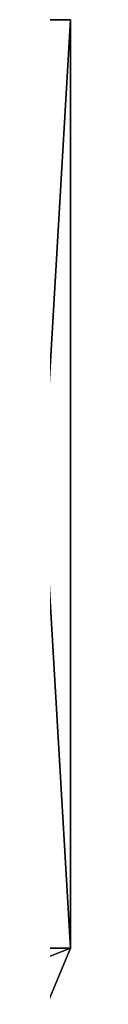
# Model space of a CAD drawing. Header units: metres. Extents: x -150 to 150, y -23 to 71.
# Tile 13 of 13: x 104.76 to 105, y 52.439 to 71. Entities that reach past the tile are written whole.
import ezdxf

# ---------------------------------------------------------------- set-up
doc = ezdxf.new("R2010")
doc.units = ezdxf.units.M
doc.layers.add('solid_26_009_130_XXX', color=7, linetype='CONTINUOUS')

msp = doc.modelspace()

# ---------------------------------------------------------------- linework, layer by layer
at = {"layer": 'solid_26_009_130_XXX'}
for points in [[(105, 71), (103.977722, 71, -7.764759), (45, 71)], [(46.022282, 71, 7.764759), (105, 71), (45, 71)], [(46.022282, 71, 7.764759), (103.97773, 71, 7.764721), (105, 71)], [(103.977776, 53.5, -7.764563), (103.977722, 71, -7.764759), (105, 71)], [(105, 53.5), (105, 71), (103.97773, 71, 7.764721)], [(103.977745, 53.5, 7.76467), (105, 53.5), (103.97773, 71, 7.764721)], [(105, 53.5), (103.977776, 53.5, -7.764563), (105, 71)], [(102.310486, 52.439339, -11.312375), (103.977776, 53.5, -7.764563), (105, 53.5)], [(104.560661, 52.439339), (102.310486, 52.439339, -11.312375), (105, 53.5)], [(103.977745, 53.5, 7.76467), (104.560661, 52.439339), (105, 53.5)]]:
    msp.add_3dface(points, dxfattribs=at)

doc.saveas('drawing.dxf')
